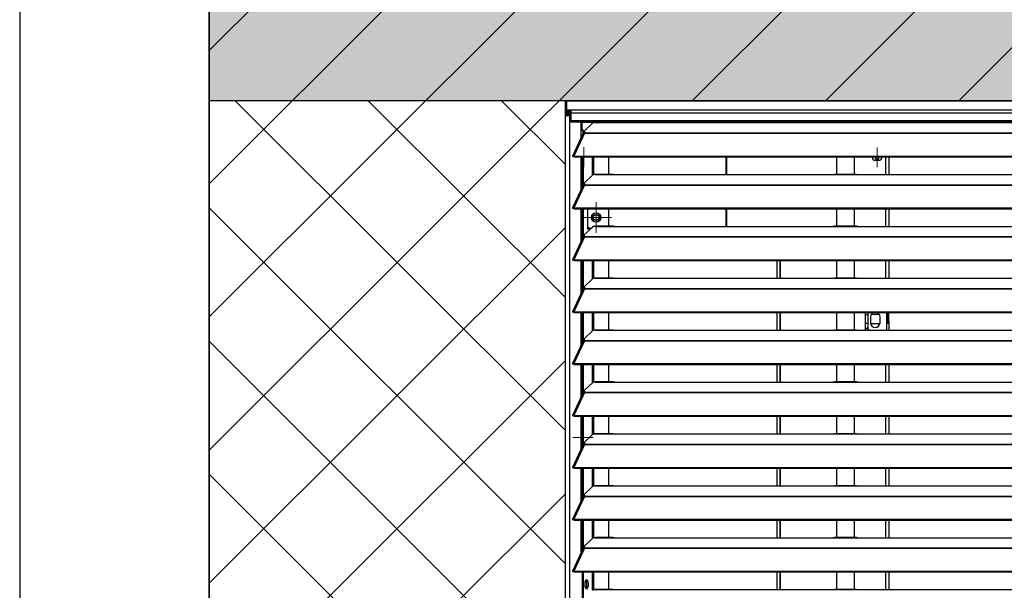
# Model space of a CAD drawing. Header units: millimetres. Extents: x 0 to 39025, y -31299 to 8400.
# Tile 65 of 209: x 14962 to 15792, y -24347 to -23865. Entities that reach past the tile are written whole.
import ezdxf

# ---------------------------------------------------------------- set-up
doc = ezdxf.new("R2010")
doc.units = ezdxf.units.MM
for name, color, linetype in [('ODMIKI funkcionalni', 253, 'Continuous'), ('ODMIKI varnostni', 252, 'Continuous'), ('SREDNJICE_IN_TOCKE', 252, 'Continuous')]:
    doc.layers.add(name, color=color, linetype=linetype)

# ---------------------------------------------------------------- blocks, each defined once
blk = doc.blocks.new('SW_CENTERMARKSYMBOL_19')
at = {"color": 0, "linetype": 'Continuous', "lineweight": 18}
for p, q in [((0, 2.5), (0, 4.2)), ((-2.5, 0), (-4.2, 0)), ((0, 0), (-2.5, 0)), ((0, 0), (0, 2.5)), ((0, 0), (0, -2.5)), ((0, 0), (2.5, 0)), ((2.5, 0), (4.2, 0)), ((0, -2.5), (0, -4.2))]:
    blk.add_line(p, q, dxfattribs=at)
blk = doc.blocks.new('SW_CENTERMARKSYMBOL_24')
at = {"color": 0, "linetype": 'Continuous', "lineweight": 18}
for p, q in [((0, 2.5), (0, 4.9585)), ((-2.5, 0), (-4.9585, 0)), ((0, 0), (-2.5, 0)), ((0, 0), (0, 2.5)), ((0, 0), (0, -2.5)), ((0, 0), (2.5, 0)), ((2.5, 0), (4.9585, 0)), ((0, -2.5), (0, -4.9585))]:
    blk.add_line(p, q, dxfattribs=at)
blk = doc.blocks.new('SW_CENTERMARKSYMBOL_26')
at = {"color": 0, "linetype": 'Continuous', "lineweight": 18}
for p, q in [((0, 2.5), (0, 4.2)), ((-2.5, 0), (-4.2, 0)), ((0, 0), (-2.5, 0)), ((0, 0), (0, 2.5)), ((0, 0), (0, -2.5)), ((0, 0), (2.5, 0)), ((2.5, 0), (4.2, 0)), ((0, -2.5), (0, -4.2))]:
    blk.add_line(p, q, dxfattribs=at)
blk = doc.blocks.new('SW_CENTERMARKSYMBOL_28')
at = {"color": 0, "linetype": 'Continuous', "lineweight": 18}
for p, q in [((0, 2.5), (0, 4.25)), ((-2.5, 0), (-4.25, 0)), ((0, 0), (-2.5, 0)), ((0, 0), (0, 2.5)), ((0, 0), (0, -2.5)), ((0, 0), (2.5, 0)), ((2.5, 0), (4.25, 0)), ((0, -2.5), (0, -4.25))]:
    blk.add_line(p, q, dxfattribs=at)
blk = doc.blocks.new('SW_CENTERMARKSYMBOL_33')
at = {"color": 0, "linetype": 'Continuous', "lineweight": 18}
for p, q in [((0, 5), (0, 6.5)), ((-5, 0), (-6.5, 0)), ((0, 0), (-2.5, 0)), ((0, 0), (0, 2.5)), ((0, 0), (0, -2.5)), ((0, 0), (2.5, 0)), ((5, 0), (6.5, 0)), ((0, -5), (0, -6.5))]:
    blk.add_line(p, q, dxfattribs=at)
blk = doc.blocks.new('Adapt 2 S (zadaj)')
at = {"linetype": 'Continuous'}
for p, q in [((0, 897.22), (0, 889.5)), ((1148.95, 898.29), (1.05, 898.29)), ((1.05, 898.29), (1148.95, 898.29)), ((1.05, 898.29), (1.05, 898.27)), ((1.05, 898.29), (1.05, 898.29)), ((1.05, 898.27), (1.05, 890.55)), ((0, 889.5), (0, 885.35)), ((1.05, 890.55), (4.5, 890.55)), ((1.05, 890.55), (1.05, 890.55)), ((1.05, 890.55), (1148.95, 890.55)), ((1.05, 890.55), (1.05, 889.55)), ((1.05, 889.55), (4.5, 889.55)), ((1.05, 889.55), (1.05, 889.45)), ((1.05, 889.45), (1.05, 888.45)), ((1.05, 889.45), (4.15, 889.45)), ((1.05, 888.45), (4.15, 888.45)), ((2, 887.34), (2, 888.45)), ((2, 887.34), (2, 886.34)), ((2, 887.34), (3.9, 887.33)), ((3.9, 887.33), (4.5, 887.37)), ((3.9, 887.33), (3.9, 886.33)), ((4.15, 889.45), (4.5, 889.46)), ((4.15, 889.45), (4.15, 888.45)), ((4.15, 888.45), (4.5, 888.46)), ((4.5, 890.55), (4.5, 887.65)), ((4.5, 887.65), (4.5, 881.54)), ((1145.5, 887.65), (4.5, 887.65)), ((0, 16.6), (0, 885.35)), ((3.9, 886.33), (2, 886.34)), ((2.01, 885.73), (2, 885.73)), ((2.95, 886.03), (4.5, 886.14)), ((3.9, 886.03), (2.95, 886.03)), ((3.9, 886.33), (4.5, 886.37)), ((3.9, 886.03), (4.5, 886.07)), ((3.9, 16.6), (3.9, 886.03)), ((4.5, 881.54), (1145.5, 881.54)), ((4.5, 881.54), (4.5, 880.49)), ((4.5, 880.49), (1145.5, 880.49)), ((13.29, 867.36), (13.29, 880.49)), ((14.25, 879.85), (14.25, 880.49)), ((19.25, 879.85), (14.25, 879.85)), ((14.25, 873.85), (14.25, 879.85)), ((22.84, 879.23), (15.84, 872.58)), ((19.25, 879.85), (19.25, 880.49)), ((24.64, 879.85), (19.25, 879.85)), ((25, 879.85), (25.28, 879.9)), ((25, 879.85), (42, 879.85)), ((40.31, 879.93), (25.28, 879.93)), ((36.25, 880.49), (36.25, 879.93)), ((42, 879.85), (225, 879.85)), ((44.25, 879.85), (42, 879.85)), ((44.25, 879.85), (44.25, 880.49)), ((44.25, 879.85), (51.05, 879.85)), ((51.05, 879.85), (51.05, 880.49)), ((225, 879.85), (247, 879.85)), ((245.31, 879.93), (226.65, 879.93)), ((247, 879.85), (818, 879.85)), ((14.94, 870.95), (6.04, 851.66)), ((16.11, 870.96), (7.19, 851.64)), ((13.29, 874.59), (13.4, 874.59)), ((13.4, 873.09), (13.29, 873.09)), ((13.4, 874.59), (13.4, 873.09)), ((14.25, 874.59), (13.4, 874.59)), ((15.01, 873.09), (13.4, 873.09)), ((15.25, 872.85), (14.25, 873.85)), ((14.25, 873.09), (14.25, 872.85)), ((14.25, 872.85), (15.25, 872.85)), ((15, 871.85), (14.39, 869.85)), ((15, 871.85), (15.7, 871.85)), ((15.25, 872.85), (16.12, 872.85)), ((15.62, 871.14), (15.79, 871.31)), ((15.7, 872.3), (15.7, 872.3)), ((15.7, 872.3), (15.7, 871.54)), ((16, 872.85), (16, 872.73)), ((16.11, 870.97), (16.11, 870.96)), ((16.11, 870.96), (16.21, 870.96)), ((16.19, 870.96), (16.21, 870.99)), ((16.21, 871.18), (16.67, 871.61)), ((16.21, 870.96), (16.21, 871.18)), ((16.21, 871.18), (1133.33, 871.18)), ((16.21, 870.96), (1133.33, 870.96)), ((14.39, 869.74), (13.29, 867.36)), ((14.39, 869.74), (14.39, 869.85)), ((6.87, 851.27), (6.11, 851.27)), ((7.19, 850.99), (7.19, 851.64)), ((7.19, 851.64), (7.21, 851.63)), ((7.19, 850.99), (7.21, 850.98)), ((7.21, 850.98), (7.21, 851.63)), ((7.21, 851.63), (1142.79, 851.63)), ((7.21, 850.98), (1142.79, 850.98)), ((13.29, 823.61), (13.29, 850.98)), ((14.38, 825.99), (14.38, 850.98)), ((15.33, 827.39), (15.33, 850.98)), ((23.01, 835.6), (23.01, 850.98)), ((23.96, 835.95), (23.96, 850.98)), ((36.51, 836.18), (36.51, 850.98)), ((135.5, 836.1), (135.5, 850.98)), ((135.8, 850.98), (135.8, 836.1)), ((228.5, 850.98), (228.5, 836.18)), ((243.5, 836.18), (243.5, 850.98)), ((261, 848.05), (264, 848.05)), ((264.2, 850.55), (264.14, 850.98)), ((270, 836.1), (270, 850.98)), ((272.5, 850.98), (272.5, 836.1)), ((13.29, 843.65), (14.38, 843.65)), ((135.5, 843.65), (135.8, 843.65)), ((22.84, 835.48), (15.84, 828.83)), ((25, 836.1), (25.28, 836.15)), ((25, 836.1), (42, 836.1)), ((40.31, 836.18), (25.28, 836.18)), ((42, 836.1), (225, 836.1)), ((225, 836.1), (247, 836.1)), ((245.31, 836.18), (226.65, 836.18)), ((247, 836.1), (818, 836.1)), ((14.94, 827.2), (6.04, 807.91)), ((16.11, 827.21), (7.19, 807.89)), ((15.62, 827.39), (15.79, 827.56)), ((15.7, 828.55), (15.7, 827.79)), ((16.11, 827.22), (16.11, 827.21)), ((16.11, 827.21), (16.21, 827.21)), ((16.19, 827.21), (16.21, 827.24)), ((16.21, 827.43), (16.67, 827.86)), ((16.21, 827.43), (1133.33, 827.43)), ((16.21, 827.21), (16.21, 827.43)), ((16.21, 827.21), (1133.33, 827.21)), ((6.87, 807.52), (6.11, 807.52)), ((7.19, 807.89), (7.21, 807.88)), ((7.19, 807.24), (7.19, 807.89)), ((7.19, 807.24), (7.21, 807.23)), ((7.21, 807.88), (1142.79, 807.88)), ((7.21, 807.23), (7.21, 807.88)), ((7.21, 807.23), (1142.79, 807.23)), ((13.29, 779.86), (13.29, 807.23)), ((14.38, 782.24), (14.38, 807.23)), ((15.33, 783.64), (15.33, 807.23)), ((18.96, 789.85), (18.96, 807.23)), ((36.51, 792.43), (36.51, 807.23)), ((135.5, 792.35), (135.5, 807.23)), ((135.8, 807.23), (135.8, 792.35)), ((228.5, 807.23), (228.5, 792.43)), ((243.5, 792.43), (243.5, 807.23)), ((270, 792.35), (270, 807.23)), ((272.5, 807.23), (272.5, 792.35)), ((22.84, 791.73), (15.84, 785.08)), ((19.96, 790.85), (18.96, 791.85)), ((20.86, 789.85), (18.96, 789.85)), ((19.96, 790.85), (21.91, 790.85)), ((25, 792.35), (25.28, 792.4)), ((25, 792.35), (42, 792.35)), ((40.31, 792.43), (25.28, 792.43)), ((42, 792.35), (225, 792.35)), ((225, 792.35), (247, 792.35)), ((245.31, 792.43), (226.65, 792.43)), ((247, 792.35), (818, 792.35)), ((14.94, 783.45), (6.04, 764.16)), ((16.11, 783.46), (7.19, 764.14)), ((15.62, 783.64), (15.79, 783.81)), ((15.7, 784.8), (15.7, 784.04)), ((16.11, 783.47), (16.11, 783.46)), ((16.11, 783.46), (16.21, 783.46)), ((16.19, 783.46), (16.21, 783.49)), ((16.21, 783.68), (16.67, 784.11)), ((16.21, 783.68), (1133.33, 783.68)), ((16.21, 783.46), (16.21, 783.68)), ((16.21, 783.46), (1133.33, 783.46)), ((6.87, 763.77), (6.11, 763.77)), ((7.19, 764.14), (7.21, 764.13)), ((7.19, 763.49), (7.19, 764.14)), ((7.19, 763.49), (7.21, 763.48)), ((7.21, 764.13), (1142.79, 764.13)), ((7.21, 763.48), (7.21, 764.13)), ((7.21, 763.48), (1142.79, 763.48)), ((13.29, 736.11), (13.29, 763.48)), ((14.38, 738.49), (14.38, 763.48)), ((15.33, 739.89), (15.33, 763.48)), ((23.01, 748.1), (23.01, 763.48)), ((23.96, 748.45), (23.96, 763.48)), ((36.51, 748.68), (36.51, 763.48)), ((178.2, 763.48), (178.2, 748.6)), ((180.5, 763.48), (180.5, 748.6)), ((181, 763.48), (181, 748.6)), ((228.5, 763.48), (228.5, 748.68)), ((243.5, 748.68), (243.5, 763.48)), ((270, 748.6), (270, 763.48)), ((272.5, 763.48), (272.5, 748.6)), ((22.84, 747.98), (15.84, 741.33)), ((25, 748.6), (25.28, 748.65)), ((25, 748.6), (42, 748.6)), ((40.31, 748.68), (25.28, 748.68)), ((42, 748.6), (225, 748.6)), ((225, 748.6), (247, 748.6)), ((245.31, 748.68), (226.65, 748.68)), ((247, 748.6), (818, 748.6)), ((14.94, 739.7), (6.04, 720.41)), ((16.11, 739.71), (7.19, 720.39)), ((15.62, 739.89), (15.79, 740.06)), ((15.7, 741.05), (15.7, 740.29)), ((16.11, 739.72), (16.11, 739.71)), ((16.11, 739.71), (16.21, 739.71)), ((16.19, 739.71), (16.21, 739.74)), ((16.21, 739.93), (16.67, 740.36)), ((16.21, 739.71), (16.21, 739.93)), ((16.21, 739.93), (1133.33, 739.93)), ((16.21, 739.71), (1133.33, 739.71)), ((6.87, 720.02), (6.11, 720.02)), ((7.19, 720.39), (7.21, 720.38)), ((7.19, 719.74), (7.19, 720.39)), ((7.19, 719.74), (7.21, 719.73)), ((7.21, 720.38), (1142.79, 720.38)), ((7.21, 719.73), (7.21, 720.38)), ((7.21, 719.73), (1142.79, 719.73)), ((13.29, 692.36), (13.29, 719.73)), ((14.38, 694.74), (14.38, 719.73)), ((15.33, 696.14), (15.33, 719.73)), ((23.01, 704.35), (23.01, 719.73)), ((23.96, 704.7), (23.96, 719.73)), ((36.51, 704.93), (36.51, 719.73)), ((178.2, 719.73), (178.2, 704.85)), ((180.5, 719.73), (180.5, 704.85)), ((181, 719.73), (181, 704.85)), ((228.5, 719.73), (228.5, 704.93)), ((243.5, 704.93), (243.5, 719.73)), ((252.5, 719.73), (252.5, 704.85)), ((255, 705.55), (255, 719.73)), ((257, 716.05), (257, 711.05)), ((264.43, 718.1), (257.57, 718.1)), ((265, 711.05), (265, 716.05)), ((270.7, 710.55), (270.7, 719.73)), ((271.5, 712.55), (271.5, 719.73)), ((272.5, 712.55), (272.5, 719.73)), ((25, 704.85), (25.28, 704.9)), ((25, 704.85), (42, 704.85)), ((40.31, 704.93), (25.28, 704.93)), ((42, 704.85), (225, 704.85)), ((225, 704.85), (247, 704.85)), ((245.31, 704.93), (226.65, 704.93)), ((247, 704.85), (818, 704.85)), ((254.5, 707.05), (252.5, 705.05)), ((252.98, 705.53), (252.5, 705.61)), ((252.75, 705.3), (252.5, 705.3)), ((254.5, 707.05), (255, 707.05)), ((255, 705.55), (255.7, 704.85)), ((257.04, 710.5), (264.96, 710.5)), ((270, 704.85), (270.7, 705.55)), ((270, 704.85), (270, 704.85)), ((271.5, 710.55), (270.7, 710.55)), ((270.7, 705.55), (270.7, 710.55)), ((271.5, 712.55), (272.5, 712.55)), ((271.5, 710.55), (271.5, 712.55)), ((272.5, 710.55), (271.5, 710.55)), ((272.5, 712.55), (272.5, 710.55)), ((272.5, 710.55), (272.5, 704.85)), ((15.7, 697.3), (15.7, 696.54)), ((22.84, 704.23), (15.84, 697.58)), ((16.21, 696.18), (16.67, 696.61)), ((14.94, 695.95), (6.04, 676.66)), ((16.11, 695.96), (7.19, 676.64)), ((15.62, 696.14), (15.79, 696.31)), ((16.11, 695.97), (16.11, 695.96)), ((16.11, 695.96), (16.21, 695.96)), ((16.19, 695.96), (16.21, 695.99)), ((16.21, 695.96), (16.21, 696.18)), ((16.21, 696.18), (1133.33, 696.18)), ((16.21, 695.96), (1133.33, 695.96)), ((6.87, 676.27), (6.11, 676.27)), ((7.19, 676.64), (7.21, 676.63)), ((7.19, 675.99), (7.19, 676.64)), ((7.19, 675.99), (7.21, 675.98)), ((7.21, 676.63), (1142.79, 676.63)), ((7.21, 675.98), (7.21, 676.63)), ((7.21, 675.98), (1142.79, 675.98)), ((13.29, 648.61), (13.29, 675.98)), ((14.38, 650.99), (14.38, 675.98)), ((15.33, 652.39), (15.33, 675.98)), ((23.01, 660.6), (23.01, 675.98)), ((23.96, 660.95), (23.96, 675.98)), ((36.51, 661.18), (36.51, 675.98)), ((178.2, 675.98), (178.2, 661.1)), ((180.5, 675.98), (180.5, 661.1)), ((181, 675.98), (181, 661.1)), ((228.5, 675.98), (228.5, 661.18)), ((243.5, 661.18), (243.5, 675.98)), ((270, 661.1), (270, 675.98)), ((272.5, 675.98), (272.5, 661.1)), ((22.84, 660.48), (15.84, 653.83)), ((25, 661.1), (25.28, 661.15)), ((25, 661.1), (42, 661.1)), ((40.31, 661.18), (25.28, 661.18)), ((42, 661.1), (225, 661.1)), ((225, 661.1), (247, 661.1)), ((245.31, 661.18), (226.65, 661.18)), ((247, 661.1), (818, 661.1)), ((14.94, 652.2), (6.04, 632.91)), ((16.11, 652.21), (7.19, 632.89)), ((15.62, 652.39), (15.79, 652.56)), ((15.7, 653.55), (15.7, 652.79)), ((16.11, 652.22), (16.11, 652.21)), ((16.11, 652.21), (16.21, 652.21)), ((16.19, 652.21), (16.21, 652.24)), ((16.21, 652.43), (16.67, 652.86)), ((16.21, 652.43), (1133.33, 652.43)), ((16.21, 652.21), (16.21, 652.43)), ((16.21, 652.21), (1133.33, 652.21)), ((6.87, 632.52), (6.11, 632.52)), ((7.19, 632.89), (7.21, 632.88)), ((7.19, 632.24), (7.19, 632.89)), ((7.19, 632.24), (7.21, 632.23)), ((7.21, 632.88), (1142.79, 632.88)), ((7.21, 632.23), (7.21, 632.88)), ((7.21, 632.23), (1142.79, 632.23)), ((13.29, 604.86), (13.29, 632.23)), ((14.38, 607.24), (14.38, 632.23)), ((15.33, 608.64), (15.33, 632.23)), ((23.01, 616.85), (23.01, 632.23)), ((23.96, 617.2), (23.96, 632.23)), ((36.51, 617.43), (36.51, 632.23)), ((178.2, 632.23), (178.2, 617.35)), ((180.5, 632.23), (180.5, 617.35)), ((181, 632.23), (181, 617.35)), ((228.5, 632.23), (228.5, 617.43)), ((243.5, 617.43), (243.5, 632.23)), ((270, 617.35), (270, 632.23)), ((272.5, 632.23), (272.5, 617.35)), ((181, 627.35), (180.5, 627.35)), ((14.38, 618.35), (13.29, 618.35)), ((22.84, 616.73), (15.84, 610.08)), ((25, 617.35), (25.28, 617.4)), ((25, 617.35), (42, 617.35)), ((40.31, 617.43), (25.28, 617.43)), ((42, 617.35), (225, 617.35)), ((225, 617.35), (247, 617.35)), ((245.31, 617.43), (226.65, 617.43)), ((247, 617.35), (818, 617.35)), ((14.94, 608.45), (6.04, 589.16)), ((16.11, 608.46), (7.19, 589.14)), ((13.29, 610.35), (14.38, 610.35)), ((15.62, 608.64), (15.79, 608.81)), ((15.7, 609.8), (15.7, 609.04)), ((16.11, 608.47), (16.11, 608.46)), ((16.11, 608.46), (16.21, 608.46)), ((16.19, 608.46), (16.21, 608.49)), ((16.21, 608.68), (16.67, 609.11)), ((16.21, 608.46), (16.21, 608.68)), ((16.21, 608.68), (1133.33, 608.68)), ((16.21, 608.46), (1133.33, 608.46)), ((6.87, 588.77), (6.11, 588.77)), ((7.19, 588.49), (7.19, 589.14)), ((7.19, 589.14), (7.21, 589.13)), ((7.21, 588.48), (7.21, 589.13)), ((7.21, 589.13), (1142.79, 589.13)), ((7.19, 588.49), (7.21, 588.48)), ((7.21, 588.48), (1142.79, 588.48)), ((13.29, 561.11), (13.29, 588.48)), ((14.38, 563.49), (14.38, 588.48)), ((15.33, 564.89), (15.33, 588.48)), ((23.01, 573.1), (23.01, 588.48)), ((23.96, 573.45), (23.96, 588.48)), ((36.51, 573.68), (36.51, 588.48)), ((178.2, 588.48), (178.2, 573.6)), ((180.5, 588.48), (180.5, 573.6)), ((181, 588.48), (181, 573.6)), ((228.5, 588.48), (228.5, 573.68)), ((243.5, 573.68), (243.5, 588.48)), ((270, 573.6), (270, 588.48)), ((272.5, 588.48), (272.5, 573.6)), ((22.84, 572.98), (15.84, 566.33)), ((25, 573.6), (25.28, 573.65)), ((25, 573.6), (42, 573.6)), ((40.31, 573.68), (25.28, 573.68)), ((42, 573.6), (225, 573.6)), ((225, 573.6), (247, 573.6)), ((245.31, 573.68), (226.65, 573.68)), ((247, 573.6), (818, 573.6)), ((14.94, 564.7), (6.04, 545.41)), ((16.11, 564.71), (7.19, 545.39)), ((15.62, 564.89), (15.79, 565.06)), ((15.7, 566.05), (15.7, 565.29)), ((16.11, 564.72), (16.11, 564.71)), ((16.11, 564.71), (16.21, 564.71)), ((16.19, 564.71), (16.21, 564.74)), ((16.21, 564.93), (16.67, 565.36)), ((16.21, 564.93), (1133.33, 564.93)), ((16.21, 564.71), (16.21, 564.93)), ((16.21, 564.71), (1133.33, 564.71)), ((6.87, 545.02), (6.11, 545.02)), ((7.19, 544.74), (7.19, 545.39)), ((7.19, 545.39), (7.21, 545.38)), ((7.19, 544.74), (7.21, 544.73)), ((7.21, 544.73), (7.21, 545.38)), ((7.21, 545.38), (1142.79, 545.38)), ((7.21, 544.73), (1142.79, 544.73)), ((13.29, 517.36), (13.29, 544.73)), ((14.38, 519.74), (14.38, 544.73)), ((15.33, 521.14), (15.33, 544.73)), ((23.01, 529.35), (23.01, 544.73)), ((23.96, 529.7), (23.96, 544.73)), ((36.51, 529.93), (36.51, 544.73)), ((178.2, 544.73), (178.2, 529.85)), ((180.5, 544.73), (180.5, 529.85)), ((181, 544.73), (181, 529.85)), ((228.5, 544.73), (228.5, 529.93)), ((243.5, 529.93), (243.5, 544.73)), ((270, 529.85), (270, 544.73)), ((272.5, 544.73), (272.5, 529.85)), ((22.84, 529.23), (15.84, 522.58)), ((25, 529.85), (25.28, 529.9)), ((25, 529.85), (42, 529.85)), ((40.31, 529.93), (25.28, 529.93)), ((42, 529.85), (225, 529.85)), ((225, 529.85), (247, 529.85)), ((245.31, 529.93), (226.65, 529.93)), ((247, 529.85), (818, 529.85)), ((14.94, 520.95), (6.04, 501.66)), ((16.11, 520.96), (7.19, 501.64)), ((15.62, 521.14), (15.79, 521.31)), ((15.7, 522.3), (15.7, 521.54)), ((16.11, 520.97), (16.11, 520.96)), ((16.11, 520.96), (16.21, 520.96)), ((16.19, 520.96), (16.21, 520.99)), ((16.21, 521.18), (16.67, 521.61)), ((16.21, 520.96), (16.21, 521.18)), ((16.21, 521.18), (1133.33, 521.18)), ((16.21, 520.96), (1133.33, 520.96)), ((6.87, 501.27), (6.11, 501.27)), ((7.19, 501.64), (7.21, 501.63)), ((7.19, 500.99), (7.19, 501.64)), ((7.19, 500.99), (7.21, 500.98)), ((7.21, 501.63), (1142.79, 501.63)), ((7.21, 500.98), (7.21, 501.63)), ((7.21, 500.98), (1142.79, 500.98)), ((14.38, 475.99), (14.38, 500.98)), ((15.33, 477.39), (15.33, 500.98)), ((23.01, 485.6), (23.01, 500.98)), ((23.96, 485.95), (23.96, 500.98)), ((36.51, 486.18), (36.51, 500.98)), ((178.2, 500.98), (178.2, 486.1)), ((180.5, 500.98), (180.5, 486.1)), ((181, 500.98), (181, 486.1)), ((228.5, 500.98), (228.5, 486.18)), ((243.5, 486.18), (243.5, 500.98)), ((270, 486.1), (270, 500.98)), ((272.5, 500.98), (272.5, 486.1)), ((17.81, 492.63), (16.87, 492.63)), ((17.19, 493.78), (17.81, 492.63)), ((17.81, 492.63), (17.81, 488.47)), ((18.08, 488.76), (18.08, 492.35)), ((17.81, 488.47), (16.87, 488.47)), ((17.81, 488.47), (17.19, 487.33)), ((25, 486.1), (25.28, 486.15)), ((25, 486.1), (42, 486.1)), ((40.31, 486.18), (25.28, 486.18)), ((42, 486.1), (225, 486.1)), ((225, 486.1), (247, 486.1)), ((245.31, 486.18), (226.65, 486.18)), ((247, 486.1), (818, 486.1))]:
    blk.add_line(p, q, dxfattribs=at)
at = {"linetype": 'Continuous', "flags": 128}
for points in [[(15.84, 872.58), (15.74, 872.45), (15.7, 872.32), (15.72, 872.19), (15.79, 872.06), (15.93, 871.94), (16.13, 871.82), (16.37, 871.71), (16.67, 871.61)], [(13.29, 849.49), (13.73, 848.88), (14.38, 848.41)], [(15.84, 828.83), (15.74, 828.7), (15.7, 828.57), (15.72, 828.44), (15.79, 828.31), (15.93, 828.19), (16.13, 828.07), (16.37, 827.96), (16.67, 827.86)], [(15.84, 785.08), (15.74, 784.95), (15.7, 784.82), (15.72, 784.69), (15.79, 784.56), (15.93, 784.44), (16.13, 784.32), (16.37, 784.21), (16.67, 784.11)], [(15.84, 741.33), (15.74, 741.2), (15.7, 741.07), (15.72, 740.94), (15.79, 740.81), (15.93, 740.69), (16.13, 740.57), (16.37, 740.46), (16.67, 740.36)], [(15.84, 697.58), (15.74, 697.45), (15.7, 697.32), (15.72, 697.19), (15.79, 697.06), (15.93, 696.94), (16.13, 696.82), (16.37, 696.71), (16.67, 696.61)], [(15.84, 653.83), (15.74, 653.7), (15.7, 653.57), (15.72, 653.44), (15.79, 653.31), (15.93, 653.19), (16.13, 653.07), (16.37, 652.96), (16.67, 652.86)], [(14.4, 616.85), (13.44, 616.66), (13.29, 616.59)], [(13.29, 612.11), (13.44, 612.04), (14.4, 611.85)], [(15.84, 610.08), (15.74, 609.95), (15.7, 609.82), (15.72, 609.69), (15.79, 609.56), (15.93, 609.44), (16.13, 609.32), (16.37, 609.21), (16.67, 609.11)], [(15.84, 566.33), (15.74, 566.2), (15.7, 566.07), (15.72, 565.94), (15.79, 565.81), (15.93, 565.69), (16.13, 565.57), (16.37, 565.46), (16.67, 565.36)], [(15.84, 522.58), (15.74, 522.45), (15.7, 522.32), (15.72, 522.19), (15.79, 522.06), (15.93, 521.94), (16.13, 521.82), (16.37, 521.71), (16.67, 521.61)], [(19.16, 490.56), (19.1, 489.38), (18.94, 488.3), (18.69, 487.43), (18.38, 486.83), (18.02, 486.57), (17.65, 486.66), (17.31, 487.09), (17.02, 487.83), (16.81, 488.82), (16.7, 489.96), (16.7, 491.15), (16.81, 492.29), (17.02, 493.28), (17.31, 494.02), (17.65, 494.46), (18.02, 494.54), (18.38, 494.28), (18.69, 493.68), (18.94, 492.81), (19.1, 491.73), (19.16, 490.56)]]:
    blk.add_lwpolyline(points, dxfattribs=at)
at = {"linetype": 'Continuous'}
for radius in [4, 2.46]:
    blk.add_circle((25.96, 799.85), radius, dxfattribs=at)
for centre, radius, start, end in [((1.05, 897.22), 1.05, 89.99318, 179.99318), ((1.05, 889.5), 1.05, 89.98903, 270.01097), ((1.05, 889.5), 0.05, 89.98903, 270.01097), ((16.08, 872.28), 0.384, 128.08938, 177.63645), ((16.41, 871.73), 0.743, 194.93797, 255.84156), ((15.5, 850.65), 1.7, 168.68847, 228.96529), ((261, 850.55), 2.5, 170.01575, 270), ((262.5, 850.55), 1.7, 165.22837, 0), ((264, 850.55), 2.5, 270, 9.98425), ((16.41, 827.98), 0.743, 194.93797, 255.84156), ((25.96, 799.85), 3.6, 0, 180), ((25.96, 799.85), 3.6, 180, 0), ((16.41, 784.23), 0.743, 194.93797, 255.84156), ((16.41, 740.48), 0.743, 194.93797, 255.84156), ((261, 716.05), 4, 112.94772, 180), ((261, 716.05), 4, 0, 67.05228), ((261, 711.05), 4, 180, 0), ((16.41, 696.73), 0.743, 194.93797, 255.84156), ((16.41, 652.98), 0.743, 194.93797, 255.84156), ((14.9, 614.35), 1.75, 107.15163, 157.11639), ((14.9, 614.35), 1.75, 202.88361, 252.84837), ((16.41, 609.23), 0.743, 194.93797, 255.84156), ((16.41, 565.48), 0.743, 194.93797, 255.84156), ((16.41, 521.73), 0.743, 194.93797, 255.84156), ((11.15, 491.03), 7.08, 356.19458, 27.08434), ((11.15, 490.09), 7.08, 332.91566, 3.80542)]:
    blk.add_arc(centre, radius, start, end, dxfattribs=at)
for points, knots in [([(2, 887.34), (1.74, 887.34), (1.48, 887.29), (0.99, 887.09), (0.77, 886.94), (0.4, 886.57), (0.25, 886.35), (0.05, 885.87), (0, 885.61), (0, 885.35)], [0, 0, 0, 0, 0.25, 0.25, 0.5, 0.5, 0.75, 0.75, 1, 1, 1, 1]), ([(0, 885.35), (0, 885.37), (0.04, 885.4), (0.21, 885.46), (0.33, 885.49), (0.63, 885.55), (0.82, 885.57), (1.23, 885.63), (1.45, 885.66), (1.92, 885.72), (2.16, 885.75), (2.62, 885.8), (2.84, 885.83), (3.25, 885.89), (3.42, 885.92), (3.72, 885.97), (3.83, 886), (3.9, 886.03)], [0, 0, 0, 0, 0.125, 0.125, 0.25, 0.25, 0.375, 0.375, 0.5, 0.5, 0.625, 0.625, 0.75, 0.75, 0.875, 0.875, 1, 1, 1, 1]), ([(2, 886.34), (1.87, 886.32), (1.61, 886.3), (1.28, 886.06), (1.09, 885.82), (1.06, 885.65), (1.05, 885.61)], [0, 0, 0, 0, 0.301721, 0.603442, 0.905162, 1, 1, 1, 1]), ([(2.01, 885.73), (2.07, 885.74), (2.25, 885.79), (2.53, 885.86), (2.81, 885.95), (2.9, 886), (2.95, 886.03)], [0, 0, 0, 0, 0.150902, 0.433934, 0.716967, 1, 1, 1, 1]), ([(25, 879.85), (24.95, 879.85), (24.85, 879.84), (24.7, 879.82), (24.56, 879.81), (24.42, 879.79), (24.21, 879.76), (23.95, 879.71), (23.65, 879.63), (23.39, 879.55), (23.18, 879.46), (23.03, 879.38), (22.92, 879.31), (22.87, 879.26), (22.84, 879.23)], [0, 0, 0, 0, 0.05012, 0.100056, 0.149941, 0.199906, 0.250083, 0.374963, 0.500023, 0.624903, 0.749964, 0.833371, 0.916513, 1, 1, 1, 1]), ([(40.31, 879.91), (40.48, 879.91), (41, 879.91), (41.6, 879.87), (42, 879.85)], [0, 0, 0, 0, 0.3331558, 1, 1, 1, 1]), ([(225, 879.85), (225.39, 879.87), (225.98, 879.91), (226.48, 879.9), (226.65, 879.9)], [0, 0, 0, 0, 0.650514, 1, 1, 1, 1]), ([(245.31, 879.91), (245.48, 879.91), (246, 879.91), (246.6, 879.87), (247, 879.85)], [0, 0, 0, 0, 0.333156, 1, 1, 1, 1]), ([(14.96, 870.94), (15.01, 871.01), (15.1, 871.17), (15.54, 871.22), (15.92, 871.05), (16.11, 870.97)], [0, 0, 0, 0, 0.280914, 0.640457, 1, 1, 1, 1]), ([(7.19, 851.64), (7, 851.75), (6.81, 851.82), (6.47, 851.88), (6.33, 851.87), (6.11, 851.77), (6.04, 851.69), (6, 851.5), (6.03, 851.38), (6.11, 851.27)], [0, 0, 0, 0, 0.25, 0.25, 0.5, 0.5, 0.75, 0.75, 1, 1, 1, 1]), ([(7.19, 850.99), (7.11, 851.08), (7.04, 851.16), (6.91, 851.26), (6.85, 851.3), (6.78, 851.33), (6.76, 851.33), (6.78, 851.31), (6.81, 851.29), (6.87, 851.27)], [0, 0, 0, 0, 0.25, 0.25, 0.5, 0.5, 0.75, 0.75, 1, 1, 1, 1]), ([(25, 836.1), (24.95, 836.1), (24.85, 836.09), (24.7, 836.07), (24.56, 836.06), (24.42, 836.04), (24.21, 836.01), (23.95, 835.96), (23.65, 835.88), (23.39, 835.8), (23.18, 835.71), (23.03, 835.63), (22.92, 835.56), (22.87, 835.51), (22.84, 835.48)], [0, 0, 0, 0, 0.05012, 0.100056, 0.149941, 0.199906, 0.250083, 0.374963, 0.500023, 0.624903, 0.749964, 0.833371, 0.916513, 1, 1, 1, 1]), ([(40.31, 836.16), (40.48, 836.16), (41, 836.16), (41.6, 836.12), (42, 836.1)], [0, 0, 0, 0, 0.333156, 1, 1, 1, 1]), ([(225, 836.1), (225.39, 836.12), (225.98, 836.16), (226.48, 836.15), (226.65, 836.15)], [0, 0, 0, 0, 0.650514, 1, 1, 1, 1]), ([(245.31, 836.16), (245.48, 836.16), (246, 836.16), (246.6, 836.12), (247, 836.1)], [0, 0, 0, 0, 0.333156, 1, 1, 1, 1]), ([(14.96, 827.19), (15.01, 827.26), (15.1, 827.42), (15.54, 827.47), (15.92, 827.3), (16.11, 827.22)], [0, 0, 0, 0, 0.280914, 0.640457, 1, 1, 1, 1]), ([(7.19, 807.89), (7, 808), (6.81, 808.07), (6.47, 808.13), (6.33, 808.12), (6.11, 808.02), (6.04, 807.94), (6, 807.75), (6.03, 807.63), (6.11, 807.52)], [0, 0, 0, 0, 0.25, 0.25, 0.5, 0.5, 0.75, 0.75, 1, 1, 1, 1]), ([(7.19, 807.24), (7.11, 807.33), (7.04, 807.41), (6.91, 807.51), (6.85, 807.55), (6.78, 807.58), (6.76, 807.58), (6.78, 807.56), (6.81, 807.54), (6.87, 807.52)], [0, 0, 0, 0, 0.25, 0.25, 0.5, 0.5, 0.75, 0.75, 1, 1, 1, 1]), ([(25, 792.35), (24.95, 792.35), (24.85, 792.34), (24.7, 792.32), (24.56, 792.31), (24.42, 792.29), (24.21, 792.26), (23.95, 792.21), (23.65, 792.13), (23.39, 792.05), (23.18, 791.96), (23.03, 791.88), (22.92, 791.81), (22.87, 791.76), (22.84, 791.73)], [0, 0, 0, 0, 0.05012, 0.100056, 0.149941, 0.199906, 0.250083, 0.374963, 0.500023, 0.624903, 0.749964, 0.833371, 0.916513, 1, 1, 1, 1]), ([(40.31, 792.41), (40.48, 792.41), (41, 792.41), (41.6, 792.37), (42, 792.35)], [0, 0, 0, 0, 0.333156, 1, 1, 1, 1]), ([(225, 792.35), (225.39, 792.37), (225.98, 792.41), (226.48, 792.4), (226.65, 792.4)], [0, 0, 0, 0, 0.650514, 1, 1, 1, 1]), ([(245.31, 792.41), (245.48, 792.41), (246, 792.41), (246.6, 792.37), (247, 792.35)], [0, 0, 0, 0, 0.333156, 1, 1, 1, 1]), ([(14.96, 783.44), (15.01, 783.51), (15.1, 783.67), (15.54, 783.72), (15.92, 783.55), (16.11, 783.47)], [0, 0, 0, 0, 0.280914, 0.640457, 1, 1, 1, 1]), ([(7.19, 764.14), (7, 764.25), (6.81, 764.32), (6.47, 764.38), (6.33, 764.37), (6.11, 764.27), (6.04, 764.19), (6, 764), (6.03, 763.88), (6.11, 763.77)], [0, 0, 0, 0, 0.25, 0.25, 0.5, 0.5, 0.75, 0.75, 1, 1, 1, 1]), ([(7.19, 763.49), (7.11, 763.58), (7.04, 763.66), (6.91, 763.76), (6.85, 763.8), (6.78, 763.83), (6.76, 763.83), (6.78, 763.81), (6.81, 763.79), (6.87, 763.77)], [0, 0, 0, 0, 0.25, 0.25, 0.5, 0.5, 0.75, 0.75, 1, 1, 1, 1]), ([(25, 748.6), (24.95, 748.6), (24.85, 748.59), (24.7, 748.57), (24.56, 748.56), (24.42, 748.54), (24.21, 748.51), (23.95, 748.46), (23.65, 748.38), (23.39, 748.3), (23.18, 748.21), (23.03, 748.13), (22.92, 748.06), (22.87, 748.01), (22.84, 747.98)], [0, 0, 0, 0, 0.05012, 0.100056, 0.149941, 0.199906, 0.250083, 0.374963, 0.500023, 0.624903, 0.749964, 0.833371, 0.916513, 1, 1, 1, 1]), ([(40.31, 748.66), (40.48, 748.66), (41, 748.66), (41.6, 748.62), (42, 748.6)], [0, 0, 0, 0, 0.333156, 1, 1, 1, 1]), ([(225, 748.6), (225.39, 748.62), (225.98, 748.66), (226.48, 748.65), (226.65, 748.65)], [0, 0, 0, 0, 0.650514, 1, 1, 1, 1]), ([(245.31, 748.66), (245.48, 748.66), (246, 748.66), (246.6, 748.62), (247, 748.6)], [0, 0, 0, 0, 0.333156, 1, 1, 1, 1]), ([(14.96, 739.69), (15.01, 739.76), (15.1, 739.92), (15.54, 739.97), (15.92, 739.8), (16.11, 739.72)], [0, 0, 0, 0, 0.280914, 0.640457, 1, 1, 1, 1]), ([(7.19, 720.39), (7, 720.5), (6.81, 720.57), (6.47, 720.63), (6.33, 720.62), (6.11, 720.52), (6.04, 720.44), (6, 720.25), (6.03, 720.13), (6.11, 720.02)], [0, 0, 0, 0, 0.25, 0.25, 0.5, 0.5, 0.75, 0.75, 1, 1, 1, 1]), ([(7.19, 719.74), (7.11, 719.83), (7.04, 719.91), (6.91, 720.01), (6.85, 720.05), (6.78, 720.08), (6.76, 720.08), (6.78, 720.06), (6.81, 720.04), (6.87, 720.02)], [0, 0, 0, 0, 0.25, 0.25, 0.5, 0.5, 0.75, 0.75, 1, 1, 1, 1]), ([(255, 717.78), (254.94, 717.78), (254.13, 717.76), (253.28, 717.71), (252.54, 717.58), (252.5, 717.58)], [0, 0, 0, 0, 0.074029, 0.954543, 1, 1, 1, 1]), ([(25, 704.85), (24.95, 704.85), (24.85, 704.84), (24.7, 704.82), (24.56, 704.81), (24.42, 704.79), (24.21, 704.76), (23.95, 704.71), (23.65, 704.63), (23.39, 704.55), (23.18, 704.46), (23.03, 704.38), (22.92, 704.31), (22.87, 704.26), (22.84, 704.23)], [0, 0, 0, 0, 0.05012, 0.100056, 0.149941, 0.199906, 0.250083, 0.374963, 0.500023, 0.624903, 0.749964, 0.833371, 0.916513, 1, 1, 1, 1]), ([(40.31, 704.91), (40.48, 704.91), (41, 704.91), (41.6, 704.87), (42, 704.85)], [0, 0, 0, 0, 0.333156, 1, 1, 1, 1]), ([(225, 704.85), (225.39, 704.87), (225.98, 704.91), (226.48, 704.9), (226.65, 704.9)], [0, 0, 0, 0, 0.650514, 1, 1, 1, 1]), ([(245.31, 704.91), (245.48, 704.91), (246, 704.91), (246.6, 704.87), (247, 704.85)], [0, 0, 0, 0, 0.3331558, 1, 1, 1, 1]), ([(252.5, 710.49), (252.86, 710.55), (253.66, 710.7), (254.52, 710.74), (255, 710.77)], [0, 0, 0, 0, 0.443521, 1, 1, 1, 1]), ([(14.96, 695.94), (15.01, 696.01), (15.1, 696.17), (15.54, 696.22), (15.92, 696.05), (16.11, 695.97)], [0, 0, 0, 0, 0.280914, 0.640457, 1, 1, 1, 1]), ([(7.19, 676.64), (7, 676.75), (6.81, 676.82), (6.47, 676.88), (6.33, 676.87), (6.11, 676.77), (6.04, 676.69), (6, 676.5), (6.03, 676.38), (6.11, 676.27)], [0, 0, 0, 0, 0.25, 0.25, 0.5, 0.5, 0.75, 0.75, 1, 1, 1, 1]), ([(7.19, 675.99), (7.11, 676.08), (7.04, 676.16), (6.91, 676.26), (6.85, 676.3), (6.78, 676.33), (6.76, 676.33), (6.78, 676.31), (6.81, 676.29), (6.87, 676.27)], [0, 0, 0, 0, 0.25, 0.25, 0.5, 0.5, 0.75, 0.75, 1, 1, 1, 1]), ([(25, 661.1), (24.95, 661.1), (24.85, 661.09), (24.7, 661.07), (24.56, 661.06), (24.42, 661.04), (24.21, 661.01), (23.95, 660.96), (23.65, 660.88), (23.39, 660.8), (23.18, 660.71), (23.03, 660.63), (22.92, 660.56), (22.87, 660.51), (22.84, 660.48)], [0, 0, 0, 0, 0.05012, 0.100056, 0.149941, 0.199906, 0.250083, 0.374963, 0.500023, 0.624903, 0.749964, 0.833371, 0.916513, 1, 1, 1, 1]), ([(40.31, 661.16), (40.48, 661.16), (41, 661.16), (41.6, 661.12), (42, 661.1)], [0, 0, 0, 0, 0.3331558, 1, 1, 1, 1]), ([(225, 661.1), (225.39, 661.12), (225.98, 661.16), (226.48, 661.15), (226.65, 661.15)], [0, 0, 0, 0, 0.650514, 1, 1, 1, 1]), ([(245.31, 661.16), (245.48, 661.16), (246, 661.16), (246.6, 661.12), (247, 661.1)], [0, 0, 0, 0, 0.333156, 1, 1, 1, 1]), ([(14.96, 652.19), (15.01, 652.26), (15.1, 652.42), (15.54, 652.47), (15.92, 652.3), (16.11, 652.22)], [0, 0, 0, 0, 0.280914, 0.640457, 1, 1, 1, 1]), ([(7.19, 632.89), (7, 633), (6.81, 633.07), (6.47, 633.13), (6.33, 633.12), (6.11, 633.02), (6.04, 632.94), (6, 632.75), (6.03, 632.63), (6.11, 632.52)], [0, 0, 0, 0, 0.25, 0.25, 0.5, 0.5, 0.75, 0.75, 1, 1, 1, 1]), ([(7.19, 632.24), (7.11, 632.33), (7.04, 632.41), (6.91, 632.51), (6.85, 632.55), (6.78, 632.58), (6.76, 632.58), (6.78, 632.56), (6.81, 632.54), (6.87, 632.52)], [0, 0, 0, 0, 0.25, 0.25, 0.5, 0.5, 0.75, 0.75, 1, 1, 1, 1]), ([(25, 617.35), (24.95, 617.35), (24.85, 617.34), (24.7, 617.32), (24.56, 617.31), (24.42, 617.29), (24.21, 617.26), (23.95, 617.21), (23.65, 617.13), (23.39, 617.05), (23.18, 616.96), (23.03, 616.88), (22.92, 616.81), (22.87, 616.76), (22.84, 616.73)], [0, 0, 0, 0, 0.05012, 0.100056, 0.149941, 0.199906, 0.250083, 0.374963, 0.500023, 0.624903, 0.749964, 0.833371, 0.916513, 1, 1, 1, 1]), ([(40.31, 617.41), (40.48, 617.41), (41, 617.41), (41.6, 617.37), (42, 617.35)], [0, 0, 0, 0, 0.333156, 1, 1, 1, 1]), ([(225, 617.35), (225.39, 617.37), (225.98, 617.41), (226.48, 617.4), (226.65, 617.4)], [0, 0, 0, 0, 0.650514, 1, 1, 1, 1]), ([(245.31, 617.41), (245.48, 617.41), (246, 617.41), (246.6, 617.37), (247, 617.35)], [0, 0, 0, 0, 0.333156, 1, 1, 1, 1]), ([(14.96, 608.44), (15.01, 608.51), (15.1, 608.67), (15.54, 608.72), (15.92, 608.55), (16.11, 608.47)], [0, 0, 0, 0, 0.280914, 0.640457, 1, 1, 1, 1]), ([(7.19, 589.14), (7, 589.25), (6.81, 589.32), (6.47, 589.38), (6.33, 589.37), (6.11, 589.27), (6.04, 589.19), (6, 589), (6.03, 588.88), (6.11, 588.77)], [0, 0, 0, 0, 0.25, 0.25, 0.5, 0.5, 0.75, 0.75, 1, 1, 1, 1]), ([(7.19, 588.49), (7.11, 588.58), (7.04, 588.66), (6.91, 588.76), (6.85, 588.8), (6.78, 588.83), (6.76, 588.83), (6.78, 588.81), (6.81, 588.79), (6.87, 588.77)], [0, 0, 0, 0, 0.25, 0.25, 0.5, 0.5, 0.75, 0.75, 1, 1, 1, 1]), ([(25, 573.6), (24.95, 573.6), (24.85, 573.59), (24.7, 573.57), (24.56, 573.56), (24.42, 573.54), (24.21, 573.51), (23.95, 573.46), (23.65, 573.38), (23.39, 573.3), (23.18, 573.21), (23.03, 573.13), (22.92, 573.06), (22.87, 573.01), (22.84, 572.98)], [0, 0, 0, 0, 0.05012, 0.100056, 0.149941, 0.199906, 0.250083, 0.374963, 0.500023, 0.624903, 0.749964, 0.833371, 0.916513, 1, 1, 1, 1]), ([(40.31, 573.66), (40.48, 573.66), (41, 573.66), (41.6, 573.62), (42, 573.6)], [0, 0, 0, 0, 0.333156, 1, 1, 1, 1]), ([(225, 573.6), (225.39, 573.62), (225.98, 573.66), (226.48, 573.65), (226.65, 573.65)], [0, 0, 0, 0, 0.650514, 1, 1, 1, 1]), ([(245.31, 573.66), (245.48, 573.66), (246, 573.66), (246.6, 573.62), (247, 573.6)], [0, 0, 0, 0, 0.333156, 1, 1, 1, 1]), ([(14.96, 564.69), (15.01, 564.76), (15.1, 564.92), (15.54, 564.97), (15.92, 564.8), (16.11, 564.72)], [0, 0, 0, 0, 0.280914, 0.640457, 1, 1, 1, 1]), ([(7.19, 545.39), (7, 545.5), (6.81, 545.57), (6.47, 545.63), (6.33, 545.62), (6.11, 545.52), (6.04, 545.44), (6, 545.25), (6.03, 545.13), (6.11, 545.02)], [0, 0, 0, 0, 0.25, 0.25, 0.5, 0.5, 0.75, 0.75, 1, 1, 1, 1]), ([(7.19, 544.74), (7.11, 544.83), (7.04, 544.91), (6.91, 545.01), (6.85, 545.05), (6.78, 545.08), (6.76, 545.08), (6.78, 545.06), (6.81, 545.04), (6.87, 545.02)], [0, 0, 0, 0, 0.25, 0.25, 0.5, 0.5, 0.75, 0.75, 1, 1, 1, 1]), ([(25, 529.85), (24.95, 529.85), (24.85, 529.84), (24.7, 529.82), (24.56, 529.81), (24.42, 529.79), (24.21, 529.76), (23.95, 529.71), (23.65, 529.63), (23.39, 529.55), (23.18, 529.46), (23.03, 529.38), (22.92, 529.31), (22.87, 529.26), (22.84, 529.23)], [0, 0, 0, 0, 0.05012, 0.100056, 0.149941, 0.199906, 0.250083, 0.374963, 0.500023, 0.624903, 0.749964, 0.833371, 0.916513, 1, 1, 1, 1]), ([(40.31, 529.91), (40.48, 529.91), (41, 529.91), (41.6, 529.87), (42, 529.85)], [0, 0, 0, 0, 0.333156, 1, 1, 1, 1]), ([(225, 529.85), (225.39, 529.87), (225.98, 529.91), (226.48, 529.9), (226.65, 529.9)], [0, 0, 0, 0, 0.650514, 1, 1, 1, 1]), ([(245.31, 529.91), (245.48, 529.91), (246, 529.91), (246.6, 529.87), (247, 529.85)], [0, 0, 0, 0, 0.333156, 1, 1, 1, 1]), ([(14.96, 520.94), (15.01, 521.01), (15.1, 521.17), (15.54, 521.22), (15.92, 521.05), (16.11, 520.97)], [0, 0, 0, 0, 0.280914, 0.640457, 1, 1, 1, 1]), ([(7.19, 501.64), (7, 501.75), (6.81, 501.82), (6.47, 501.88), (6.33, 501.87), (6.11, 501.77), (6.04, 501.69), (6, 501.5), (6.03, 501.38), (6.11, 501.27)], [0, 0, 0, 0, 0.25, 0.25, 0.5, 0.5, 0.75, 0.75, 1, 1, 1, 1]), ([(7.19, 500.99), (7.11, 501.08), (7.04, 501.16), (6.91, 501.26), (6.85, 501.3), (6.78, 501.33), (6.76, 501.33), (6.78, 501.31), (6.81, 501.29), (6.87, 501.27)], [0, 0, 0, 0, 0.25, 0.25, 0.5, 0.5, 0.75, 0.75, 1, 1, 1, 1]), ([(25, 486.1), (24.95, 486.1), (24.85, 486.09), (24.7, 486.07), (24.56, 486.06), (24.42, 486.04), (24.21, 486.01), (23.95, 485.96), (23.65, 485.88), (23.39, 485.8), (23.18, 485.71), (23.03, 485.63), (22.92, 485.56), (22.87, 485.51), (22.84, 485.48)], [0, 0, 0, 0, 0.05012, 0.100056, 0.149941, 0.199906, 0.250083, 0.374963, 0.500023, 0.624903, 0.749964, 0.833371, 0.916513, 1, 1, 1, 1]), ([(40.31, 486.16), (40.48, 486.16), (41, 486.16), (41.6, 486.12), (42, 486.1)], [0, 0, 0, 0, 0.333156, 1, 1, 1, 1]), ([(225, 486.1), (225.39, 486.12), (225.98, 486.16), (226.48, 486.15), (226.65, 486.15)], [0, 0, 0, 0, 0.650514, 1, 1, 1, 1]), ([(245.31, 486.16), (245.48, 486.16), (246, 486.16), (246.6, 486.12), (247, 486.1)], [0, 0, 0, 0, 0.333156, 1, 1, 1, 1])]:
    blk.add_open_spline(points, degree=3, knots=knots, dxfattribs=at)
at = {"linetype": 'Continuous', "xscale": 2, "yscale": 2, "zscale": 2}
for name, p in [('SW_CENTERMARKSYMBOL_26', (15.5, 850.65)), ('SW_CENTERMARKSYMBOL_19', (262.5, 850.55)), ('SW_CENTERMARKSYMBOL_33', (25.96, 799.85)), ('SW_CENTERMARKSYMBOL_24', (25.96, 799.85)), ('SW_CENTERMARKSYMBOL_28', (14.9, 614.35))]:
    blk.add_blockref(name, p, dxfattribs=at)

msp = doc.modelspace()

# ---------------------------------------------------------------- hatches: boundary and pattern name
at = {"layer": 'ODMIKI funkcionalni'}
h = msp.add_hatch(dxfattribs=at)
h.set_pattern_fill('ANSI31', color=256, scale=25)
h.set_pattern_definition([(45, (-1299.93, -33915.06), (-56.1266, 56.1266), [])])
h.paths.add_polyline_path([(15421.96, -24832.08), (15421.96, -23933.8), (16571.96, -23933.8), (16571.96, -24832.08), (17171.96, -24832.08), (17171.96, -23433.8), (15121.96, -23433.8), (15121.96, -24832.08)])
at = {"layer": 'ODMIKI varnostni'}
h = msp.add_hatch(dxfattribs=at)
h.set_pattern_fill('ANSI31', color=256, scale=25, angle=90)
h.set_pattern_definition([(135, (0, -2616.19), (-56.1266, -56.1266), [])])
h.paths.add_polyline_path([(15121.98, -24832.08), (15421.96, -24832.08), (15421.96, -23933.79), (15121.98, -23933.79)])
at = {"layer": 'SREDNJICE_IN_TOCKE'}
h = msp.add_hatch(color=256, dxfattribs=at)
h.dxf.hatch_style = 1
h.paths.add_polyline_path([(17875.2, -23045.81), (15121.98, -23045.81), (15121.98, -23933.79), (15421.96, -23933.79), (16571.96, -23933.79), (17571.96, -24832.08), (17875.2, -24832.08)])

# ---------------------------------------------------------------- linework, layer by layer
at = {"layer": 'ODMIKI funkcionalni'}
msp.add_lwpolyline([(15421.96, -24832.08), (15421.96, -23933.8), (16571.96, -23933.8), (16571.96, -24832.08), (17171.96, -24832.08), (17171.96, -23433.8), (15121.96, -23433.8), (15121.96, -24832.08)], close=True, dxfattribs=at)
at = {"layer": 'ODMIKI varnostni'}
msp.add_lwpolyline([(15121.98, -24832.08), (15421.96, -24832.08), (15421.96, -23933.79), (15121.98, -23933.79)], close=True, dxfattribs=at)
at = {"layer": 'SREDNJICE_IN_TOCKE'}
for points in [[(15121.98, -24832.08), (15121.98, -23045.81), (14962.44, -23045.81), (14962.44, -24832.08)], [(15121.98, -24832.08), (17875.2, -24832.08), (17875.2, -23045.81), (15121.98, -23045.81)]]:
    msp.add_lwpolyline(points, close=True, dxfattribs=at)

# ---------------------------------------------------------------- block references
at = {"color": 1}
msp.add_blockref('Adapt 2 S (zadaj)', (15421.96, -24832.08), dxfattribs=at)

doc.saveas('drawing.dxf')
